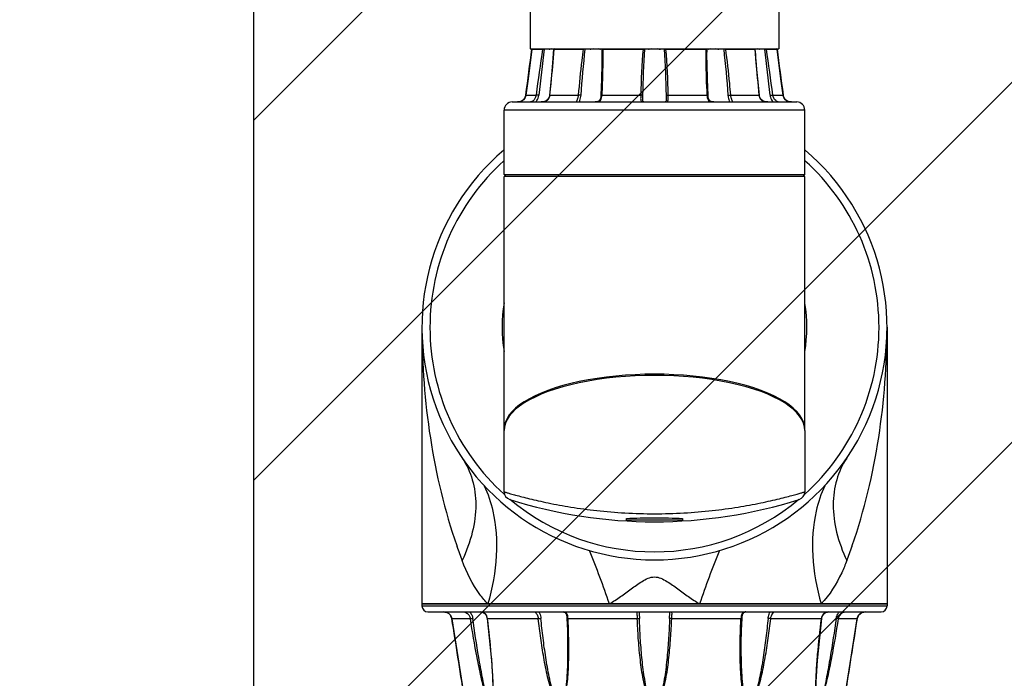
# Model space of a CAD drawing. Header units: millimetres. Extents: x 36 to 7524, y 76 to 5310.
# Tile 26 of 29: x 5489 to 5735, y 2218 to 2382. Entities that reach past the tile are written whole.
import ezdxf

# ---------------------------------------------------------------- set-up
doc = ezdxf.new("R2010")
doc.units = ezdxf.units.MM
for name, color, linetype in [('ARM1_ABL195', 7, 'Continuous'), ('ARM2_ABL193', 7, 'Continuous'), ('COVER_S_PBL207', 7, 'Continuous'), ('FLANGE_ARM1_PBL205', 7, 'Continuous'), ('FLANGE_J3_PBL223', 7, 'Continuous'), ('FLANGE_J4_PBL202', 7, 'Continuous'), ('HOLDER_M_PBL204', 7, 'Continuous'), ('HOLDER_S_PBL208', 7, 'Continuous'), ('MODULE_M_ABL203', 7, 'Continuous'), ('MODULE_S_ABL206', 7, 'Continuous'), ('PIPE2_PBL214', 7, 'Continuous'), ('오른쪽_16_VBL184', 7, 'Continuous')]:
    doc.layers.add(name, color=color, linetype=linetype)

# ---------------------------------------------------------------- blocks, each defined once
blk = doc.blocks.new('FLANGE_J4_PBL202', base_point=(1288.44, 1406.54))
at = {"layer": 'FLANGE_J4_PBL202', "color": 7}
for p, q in [((1257.97, 1422.49), (1257.86, 1422.39)), ((1257.86, 1422.39), (1257.86, 1422.4)), ((1257.86, 1422.4), (1260.53, 1422.4)), ((1260.53, 1422.4), (1260.63, 1422.39)), ((1260.63, 1422.39), (1260.78, 1422.39)), ((1260.78, 1422.39), (1260.95, 1422.38)), ((1262.15, 1422.38), (1260.95, 1422.38)), ((1262.15, 1422.38), (1262.2, 1422.49)), ((1263.41, 1422.49), (1263.3, 1422.39)), ((1263.3, 1422.39), (1263.3, 1422.39)), ((1263.39, 1422.4), (1270.68, 1422.4)), ((1272.4, 1422.38), (1271.19, 1422.38)), ((1272.4, 1422.38), (1272.4, 1422.49)), ((1275.07, 1422.49), (1274.97, 1422.38)), ((1275.33, 1422.38), (1274.97, 1422.38)), ((1275.63, 1422.4), (1285.59, 1422.4)), ((1286.96, 1422.38), (1286.05, 1422.38)), ((1286.96, 1422.38), (1286.9, 1422.49)), ((1289.98, 1422.49), (1289.93, 1422.38)), ((1290.84, 1422.38), (1289.93, 1422.38)), ((1291.3, 1422.4), (1301.26, 1422.4)), ((1301.91, 1422.38), (1301.55, 1422.38)), ((1301.91, 1422.38), (1301.81, 1422.49)), ((1304.48, 1422.49), (1304.48, 1422.38)), ((1305.7, 1422.38), (1304.48, 1422.38)), ((1306.15, 1422.39), (1306.21, 1422.4)), ((1306.21, 1422.4), (1313.5, 1422.4)), ((1313.59, 1422.39), (1313.48, 1422.49)), ((1313.59, 1422.39), (1313.59, 1422.39)), ((1314.68, 1422.49), (1314.74, 1422.38)), ((1315.93, 1422.38), (1314.74, 1422.38)), ((1315.93, 1422.38), (1316.26, 1422.39)), ((1316.26, 1422.39), (1316.35, 1422.4)), ((1316.35, 1422.4), (1319.02, 1422.4)), ((1319.03, 1422.39), (1318.91, 1422.49)), ((1319.02, 1422.4), (1319.03, 1422.4)), ((1275.34, 1420.67), (1275.34, 1420.66)), ((1301.54, 1420.66), (1301.54, 1420.67)), ((1256.07, 1410.13), (1255.76, 1409.76)), ((1256.28, 1410.59), (1256.07, 1410.13)), ((1256.36, 1410.93), (1256.28, 1410.59)), ((1285.54, 1409.79), (1285.54, 1409.79)), ((1291.34, 1409.79), (1291.34, 1409.79)), ((1320.81, 1410.14), (1320.6, 1410.6)), ((1321.12, 1409.76), (1320.81, 1410.14)), ((1321.12, 1409.76), (1321.12, 1409.76)), ((1250.94, 1391.09), (1250.94, 1407.19)), ((1252.94, 1409.19), (1323.94, 1409.19)), ((1291.29, 1409.25), (1291.27, 1409.22)), ((1321.68, 1409.4), (1321.48, 1409.49)), ((1325.94, 1391.09), (1325.94, 1407.19)), ((1251.44, 1390.59), (1250.94, 1391.09)), ((1250.94, 1391.09), (1325.94, 1391.09)), ((1325.44, 1390.59), (1325.94, 1391.09))]:
    blk.add_line(p, q, dxfattribs=at)
at = {"layer": 'FLANGE_J4_PBL202', "color": 2}
for p, q in [((1260.53, 1422.4), (1260.63, 1422.49)), ((1260.96, 1422.49), (1260.95, 1422.38)), ((1263.48, 1422.49), (1263.39, 1422.4)), ((1263.39, 1422.38), (1263.39, 1422.4)), ((1263.39, 1422.38), (1263.39, 1422.4)), ((1270.68, 1422.4), (1270.74, 1422.49)), ((1271.14, 1422.49), (1271.19, 1422.38)), ((1275.33, 1422.38), (1275.45, 1422.49)), ((1275.33, 1422.38), (1275.34, 1420.67)), ((1275.67, 1422.49), (1275.63, 1422.4)), ((1285.59, 1422.4), (1285.6, 1422.49)), ((1285.96, 1422.49), (1286.05, 1422.38)), ((1290.84, 1422.38), (1290.93, 1422.49)), ((1291.29, 1422.49), (1291.3, 1422.4)), ((1301.26, 1422.4), (1301.21, 1422.49)), ((1301.44, 1422.49), (1301.55, 1422.38)), ((1301.54, 1420.67), (1301.55, 1422.38)), ((1305.7, 1422.38), (1305.75, 1422.49)), ((1306.14, 1422.49), (1306.21, 1422.4)), ((1313.5, 1422.4), (1313.41, 1422.49)), ((1313.5, 1422.4), (1313.5, 1422.38)), ((1313.5, 1422.4), (1313.5, 1422.38)), ((1315.93, 1422.38), (1315.93, 1422.49)), ((1316.25, 1422.49), (1316.35, 1422.4)), ((1256.36, 1410.93), (1256.36, 1410.93)), ((1256.36, 1410.93), (1258.94, 1410.93)), ((1262.37, 1410.93), (1269.43, 1410.93)), ((1275.37, 1410.93), (1285.02, 1410.93)), ((1291.87, 1410.93), (1301.52, 1410.93)), ((1307.45, 1410.93), (1314.51, 1410.93)), ((1317.94, 1410.93), (1320.53, 1410.93)), ((1320.53, 1410.93), (1320.53, 1410.93)), ((1325.94, 1407.19), (1250.94, 1407.19))]:
    blk.add_line(p, q, dxfattribs=at)
at = {"layer": 'FLANGE_J4_PBL202', "color": 7}
for points in [[(1257.86, 1422.39), (1257.42, 1418.96), (1256.9, 1415), (1256.36, 1410.93)], [(1263.3, 1422.39), (1263.04, 1418.99), (1262.69, 1414.97), (1262.28, 1410.91)], [(1314.61, 1410.91), (1314.2, 1414.95), (1313.84, 1418.98), (1313.59, 1422.39)], [(1320.53, 1410.93), (1319.99, 1414.98), (1319.47, 1418.94), (1319.03, 1422.39)], [(1275.34, 1420.66), (1275.33, 1418.7), (1275.24, 1414.84), (1275.07, 1410.89)], [(1301.81, 1410.89), (1301.64, 1414.83), (1301.56, 1418.69), (1301.54, 1420.66)], [(1256.29, 1410.6), (1256.07, 1410.14), (1255.77, 1409.76), (1255.41, 1409.49), (1255.02, 1409.31), (1254.6, 1409.21), (1254.3, 1409.19)], [(1262.28, 1410.91), (1262.22, 1410.6), (1262.05, 1410.14), (1261.78, 1409.76), (1261.44, 1409.48), (1261.04, 1409.31), (1260.57, 1409.21), (1260.19, 1409.19)], [(1275.07, 1410.89), (1275.04, 1410.54), (1274.95, 1410.07), (1274.82, 1409.72), (1274.61, 1409.45), (1274.32, 1409.29), (1273.96, 1409.21), (1273.65, 1409.19)], [(1285.61, 1409.22), (1285.61, 1409.22), (1285.58, 1409.29), (1285.55, 1409.49), (1285.54, 1409.79)], [(1291.34, 1409.79), (1291.33, 1409.5), (1291.3, 1409.3), (1291.29, 1409.25)], [(1303.23, 1409.19), (1302.93, 1409.21), (1302.57, 1409.29), (1302.28, 1409.45), (1302.08, 1409.71), (1301.94, 1410.06), (1301.85, 1410.52), (1301.81, 1410.89)], [(1316.7, 1409.19), (1316.33, 1409.21), (1315.86, 1409.3), (1315.46, 1409.48), (1315.11, 1409.75), (1314.84, 1410.12), (1314.67, 1410.58), (1314.61, 1410.91)], [(1322.59, 1409.19), (1322.29, 1409.21), (1321.87, 1409.31), (1321.48, 1409.49), (1321.13, 1409.75), (1320.82, 1410.13), (1320.6, 1410.59), (1320.53, 1410.93)], [(1255.41, 1409.49), (1255.4, 1409.49), (1255.21, 1409.4)], [(1285.8, 1409.19), (1285.7, 1409.2), (1285.62, 1409.22)], [(1291.27, 1409.22), (1291.28, 1409.22), (1291.2, 1409.2), (1291.08, 1409.19)]]:
    blk.add_lwpolyline(points, dxfattribs=at)
at = {"layer": 'FLANGE_J4_PBL202', "color": 2}
for centre, radius, start, end in [((-489.74, 1645.54), 1761.79, 352.34716, 352.72334), ((1647.55, 1363), 391.55, 171.275, 172.9693), ((1719.38, 1362.5), 462.32, 172.5581, 173.9958), ((857.52, 1362.5), 462.31, 6.0041, 7.4419), ((929.36, 1363), 391.53, 7.0307, 8.7251), ((3066.64, 1645.55), 1761.81, 187.27666, 187.65283), ((1254.37, 1411.19), 2, 342.9588, 352.3509), ((1260.02, 1411.18), 2.37, 347.2702, 353.8826), ((1254.3, 1411.53), 2.33, 269.9827, 276.7406), ((1254.3, 1411.47), 2.27, 276.7625, 278.3086), ((1254.31, 1411.41), 2.21, 278.2877, 288.3721), ((1254.34, 1411.33), 2.13, 288.4483, 289.4954), ((1254.36, 1411.28), 2.07, 289.458, 300.8963), ((1260.24, 1412.52), 3.32, 275.4108, 275.8789), ((1285.66, 1410.01), 0.808, 254.1964, 255.1676)]:
    blk.add_arc(centre, radius, start, end, dxfattribs=at)
at = {"layer": 'FLANGE_J4_PBL202', "color": 7}
for centre, radius, start, end in [((1262.15, 1423.86), 1.48, 270.0165, 272.8316), ((1269.96, 1389.39), 33.02, 88.4735, 88.7528), ((1270, 1391.45), 30.95, 88.1156, 88.4424), ((1270.07, 1393.26), 29.14, 87.9008, 88.1397), ((1270.44, 1403.4), 19, 87.7388, 87.8935), ((1285.23, 1402.32), 20.08, 88.488, 88.9939), ((1285.46, 1410.82), 11.58, 87.5633, 88.502), ((1291.46, 1409.83), 12.57, 91.5282, 92.2609), ((1291.64, 1402.69), 19.71, 91.0016, 91.5168), ((1306.38, 1405.1), 17.29, 92.1076, 92.2776), ((1306.79, 1394.08), 28.32, 91.8531, 92.0983), ((1306.87, 1391.98), 30.42, 91.3572, 91.8808), ((1314.74, 1423.86), 1.48, 267.1669, 269.9835), ((1252.94, 1407.19), 2, 90, 180), ((1323.94, 1407.19), 2, 0, 90)]:
    blk.add_arc(centre, radius, start, end, dxfattribs=at)
for points, knots in [([(1262.22, 1422.38), (1262.27, 1422.38), (1262.47, 1422.4), (1262.66, 1422.46), (1262.8, 1422.5)], [0, 0, 0, 0, 0.266116, 1, 1, 1, 1]), ([(1263.3, 1422.39), (1263.3, 1422.39), (1263.34, 1422.39), (1263.37, 1422.39), (1263.39, 1422.4)], [0, 0, 0, 0, 0.28387, 1, 1, 1, 1]), ([(1274.48, 1422.5), (1274.53, 1422.48), (1274.69, 1422.43), (1274.85, 1422.38), (1274.97, 1422.38)], [0, 0, 0, 0, 0.285623, 1, 1, 1, 1]), ([(1275.33, 1422.38), (1275.35, 1422.39), (1275.4, 1422.39), (1275.45, 1422.39), (1275.48, 1422.39)], [0, 0, 0, 0, 0.306622, 1, 1, 1, 1]), ([(1286.96, 1422.38), (1287.02, 1422.38), (1287.27, 1422.4), (1287.52, 1422.46), (1287.71, 1422.5)], [0, 0, 0, 0, 0.237795, 1, 1, 1, 1]), ([(1289.17, 1422.5), (1289.24, 1422.48), (1289.49, 1422.43), (1289.74, 1422.38), (1289.93, 1422.38)], [0, 0, 0, 0, 0.260476, 1, 1, 1, 1]), ([(1290.84, 1422.38), (1290.85, 1422.38), (1290.89, 1422.38), (1290.93, 1422.39), (1290.96, 1422.39)], [0, 0, 0, 0, 0.214669, 1, 1, 1, 1]), ([(1301.41, 1422.39), (1301.42, 1422.39), (1301.45, 1422.39), (1301.48, 1422.39), (1301.51, 1422.39)], [0, 0, 0, 0, 0.296725, 1, 1, 1, 1]), ([(1301.51, 1422.39), (1301.51, 1422.39), (1301.53, 1422.38), (1301.54, 1422.38), (1301.55, 1422.38)], [0, 0, 0, 0, 0.375047, 1, 1, 1, 1]), ([(1301.91, 1422.38), (1301.95, 1422.38), (1302.12, 1422.4), (1302.28, 1422.46), (1302.41, 1422.5)], [0, 0, 0, 0, 0.211645, 1, 1, 1, 1]), ([(1313.5, 1422.4), (1313.51, 1422.4), (1313.53, 1422.39), (1313.56, 1422.39), (1313.57, 1422.39)], [0, 0, 0, 0, 0.31879, 1, 1, 1, 1]), ([(1313.57, 1422.39), (1313.58, 1422.39), (1313.58, 1422.39), (1313.59, 1422.39), (1313.59, 1422.39)], [0, 0, 0, 0, 0.684665, 1, 1, 1, 1]), ([(1314.09, 1422.5), (1314.13, 1422.48), (1314.32, 1422.43), (1314.52, 1422.39), (1314.67, 1422.38)], [0, 0, 0, 0, 0.232914, 1, 1, 1, 1])]:
    blk.add_open_spline(points, degree=3, knots=knots, dxfattribs=at)
at = {"layer": 'FLANGE_J4_PBL202', "color": 2}
for points, knots in [([(1262.37, 1410.93), (1262.48, 1411.88), (1262.87, 1415.69), (1263.2, 1419.51), (1263.39, 1422.38)], [0, 0, 0, 0, 0.250545, 1, 1, 1, 1]), ([(1270.68, 1422.4), (1270.55, 1421.44), (1270.05, 1417.63), (1269.67, 1413.8), (1269.43, 1410.93)], [0, 0, 0, 0, 0.250344, 1, 1, 1, 1]), ([(1275.37, 1410.93), (1275.42, 1411.88), (1275.6, 1415.7), (1275.66, 1419.53), (1275.63, 1422.4)], [0, 0, 0, 0, 0.250376, 1, 1, 1, 1]), ([(1301.26, 1422.4), (1301.25, 1421.44), (1301.24, 1417.62), (1301.36, 1413.79), (1301.52, 1410.93)], [0, 0, 0, 0, 0.249613, 1, 1, 1, 1]), ([(1307.45, 1410.93), (1307.38, 1411.88), (1307.04, 1415.71), (1306.61, 1419.54), (1306.21, 1422.4)], [0, 0, 0, 0, 0.249673, 1, 1, 1, 1]), ([(1313.5, 1422.38), (1313.56, 1421.43), (1313.84, 1417.6), (1314.2, 1413.79), (1314.51, 1410.93)], [0, 0, 0, 0, 0.249375, 1, 1, 1, 1]), ([(1255.42, 1409.5), (1255.62, 1409.62), (1255.99, 1409.94), (1256.22, 1410.38), (1256.29, 1410.61)], [0, 0, 0, 0, 0.497195, 1, 1, 1, 1]), ([(1258.94, 1410.93), (1258.92, 1410.74), (1258.75, 1410.09), (1258.3, 1409.51), (1257.88, 1409.29)], [0, 0, 0, 0, 0.287719, 1, 1, 1, 1]), ([(1258.87, 1409.19), (1258.97, 1409.3), (1259.34, 1409.79), (1259.54, 1410.4), (1259.59, 1410.86)], [0, 0, 0, 0, 0.237695, 1, 1, 1, 1]), ([(1259.59, 1410.86), (1259.53, 1410.87), (1259.32, 1410.9), (1259.1, 1410.93), (1258.94, 1410.93)], [0, 0, 0, 0, 0.290048, 1, 1, 1, 1]), ([(1260.58, 1409.21), (1260.99, 1409.26), (1261.61, 1409.45), (1262.14, 1410.08), (1262.28, 1410.46), (1262.33, 1410.66)], [0, 0, 0, 0, 0.503193, 0.749918, 1, 1, 1, 1]), ([(1262.28, 1410.91), (1262.28, 1410.92), (1262.32, 1410.92), (1262.35, 1410.93), (1262.37, 1410.93)], [0, 0, 0, 0, 0.277043, 1, 1, 1, 1]), ([(1269.43, 1410.93), (1269.42, 1410.8), (1269.39, 1410.55), (1269.3, 1410.19), (1269.19, 1409.88), (1269.09, 1409.62), (1269.02, 1409.43), (1268.97, 1409.3), (1269, 1409.2), (1269.06, 1409.19), (1269.09, 1409.19)], [0, 0, 0, 0, 0.20769, 0.405469, 0.585087, 0.736057, 0.848243, 0.917685, 0.955725, 1, 1, 1, 1]), ([(1270.12, 1410.86), (1270.08, 1410.87), (1269.85, 1410.91), (1269.62, 1410.93), (1269.43, 1410.93)], [0, 0, 0, 0, 0.208535, 1, 1, 1, 1]), ([(1269.72, 1409.19), (1269.77, 1409.31), (1269.97, 1409.84), (1270.09, 1410.41), (1270.12, 1410.86)], [0, 0, 0, 0, 0.215517, 1, 1, 1, 1]), ([(1273.65, 1409.19), (1273.9, 1409.19), (1274.36, 1409.22), (1275.23, 1409.68), (1275.35, 1410.46), (1275.37, 1410.93)], [0, 0, 0, 0, 0.263602, 0.497557, 1, 1, 1, 1]), ([(1275.07, 1410.89), (1275.07, 1410.89), (1275.11, 1410.91), (1275.2, 1410.92), (1275.3, 1410.93), (1275.37, 1410.93)], [0, 0, 0, 0, 0.088254, 0.291026, 1, 1, 1, 1]), ([(1285.02, 1410.93), (1285.01, 1410.72), (1285, 1410.34), (1284.99, 1409.83), (1285.1, 1409.4), (1285.33, 1409.27), (1285.44, 1409.24)], [0, 0, 0, 0, 0.329925, 0.609451, 0.817456, 1, 1, 1, 1]), ([(1285.56, 1410.86), (1285.55, 1410.88), (1285.48, 1410.89), (1285.37, 1410.91), (1285.2, 1410.92), (1285.08, 1410.93), (1285.02, 1410.93)], [0, 0, 0, 0, 0.116638, 0.344469, 0.653897, 1, 1, 1, 1]), ([(1285.54, 1409.79), (1285.54, 1409.88), (1285.55, 1410.23), (1285.56, 1410.59), (1285.56, 1410.86)], [0, 0, 0, 0, 0.235794, 1, 1, 1, 1]), ([(1291.3, 1409.21), (1291.43, 1409.22), (1291.71, 1409.3), (1291.86, 1409.66), (1291.89, 1409.97), (1291.89, 1410.38), (1291.87, 1410.7), (1291.87, 1410.93)], [0, 0, 0, 0, 0.19607, 0.393116, 0.520262, 0.666941, 1, 1, 1, 1]), ([(1291.32, 1410.86), (1291.34, 1410.88), (1291.4, 1410.89), (1291.52, 1410.91), (1291.69, 1410.92), (1291.81, 1410.93), (1291.87, 1410.93)], [0, 0, 0, 0, 0.116632, 0.344465, 0.653899, 1, 1, 1, 1]), ([(1291.32, 1410.86), (1291.32, 1410.77), (1291.33, 1410.41), (1291.34, 1410.05), (1291.34, 1409.79)], [0, 0, 0, 0, 0.261184, 1, 1, 1, 1]), ([(1301.81, 1410.89), (1301.81, 1410.89), (1301.78, 1410.91), (1301.69, 1410.92), (1301.59, 1410.93), (1301.52, 1410.93)], [0, 0, 0, 0, 0.088258, 0.291028, 1, 1, 1, 1]), ([(1301.52, 1410.93), (1301.54, 1410.46), (1301.66, 1409.68), (1302.52, 1409.22), (1302.99, 1409.19), (1303.23, 1409.19)], [0, 0, 0, 0, 0.502442, 0.736396, 1, 1, 1, 1]), ([(1306.76, 1410.86), (1306.81, 1410.87), (1307.04, 1410.91), (1307.27, 1410.93), (1307.45, 1410.93)], [0, 0, 0, 0, 0.208529, 1, 1, 1, 1]), ([(1306.76, 1410.86), (1306.77, 1410.7), (1306.84, 1410.13), (1307.01, 1409.58), (1307.16, 1409.19)], [0, 0, 0, 0, 0.274312, 1, 1, 1, 1]), ([(1307.8, 1409.19), (1307.83, 1409.19), (1307.89, 1409.2), (1307.92, 1409.3), (1307.87, 1409.43), (1307.8, 1409.62), (1307.69, 1409.88), (1307.59, 1410.19), (1307.5, 1410.55), (1307.46, 1410.8), (1307.45, 1410.93)], [0, 0, 0, 0, 0.044275, 0.082315, 0.151756, 0.263942, 0.414913, 0.59453, 0.79231, 1, 1, 1, 1]), ([(1314.61, 1410.91), (1314.61, 1410.92), (1314.56, 1410.92), (1314.54, 1410.93), (1314.51, 1410.93)], [0, 0, 0, 0, 0.277075, 1, 1, 1, 1]), ([(1314.51, 1410.93), (1314.54, 1410.67), (1314.67, 1410.16), (1315.35, 1409.34), (1316.18, 1409.19), (1316.7, 1409.19)], [0, 0, 0, 0, 0.252089, 0.498695, 1, 1, 1, 1]), ([(1317.29, 1410.86), (1317.36, 1410.87), (1317.57, 1410.9), (1317.79, 1410.93), (1317.94, 1410.93)], [0, 0, 0, 0, 0.290041, 1, 1, 1, 1]), ([(1317.29, 1410.86), (1317.31, 1410.7), (1317.42, 1410.1), (1317.71, 1409.53), (1318.01, 1409.19)], [0, 0, 0, 0, 0.260008, 1, 1, 1, 1]), ([(1319, 1409.3), (1318.89, 1409.36), (1318.35, 1409.75), (1318.01, 1410.4), (1317.94, 1410.93)], [0, 0, 0, 0, 0.198268, 1, 1, 1, 1]), ([(1320.53, 1410.93), (1320.56, 1410.67), (1320.74, 1410.16), (1321.4, 1409.42), (1322.14, 1409.19), (1322.59, 1409.19)], [0, 0, 0, 0, 0.269844, 0.538515, 1, 1, 1, 1]), ([(1257.88, 1409.29), (1257.85, 1409.28), (1257.78, 1409.25), (1257.7, 1409.22), (1257.65, 1409.21)], [0, 0, 0, 0, 0.293575, 1, 1, 1, 1]), ([(1319.33, 1409.19), (1319.32, 1409.19), (1319.25, 1409.2), (1319.18, 1409.22), (1319.13, 1409.24)], [0, 0, 0, 0, 0.194471, 1, 1, 1, 1])]:
    blk.add_open_spline(points, degree=3, knots=knots, dxfattribs=at)
for points in [[(1270.12, 1410.86), (1270.39, 1414.71), (1270.73, 1418.55), (1271.19, 1422.38)], [(1285.59, 1422.4), (1285.25, 1418.58), (1285.08, 1414.75), (1285.02, 1410.93)], [(1285.56, 1410.86), (1285.62, 1414.7), (1285.76, 1418.55), (1286.05, 1422.38)], [(1290.84, 1422.38), (1291.12, 1418.55), (1291.27, 1414.7), (1291.32, 1410.86)], [(1291.87, 1410.93), (1291.81, 1414.75), (1291.64, 1418.58), (1291.3, 1422.4)], [(1305.7, 1422.38), (1306.15, 1418.55), (1306.49, 1414.71), (1306.76, 1410.86)], [(1257.65, 1409.21), (1257.62, 1409.2), (1257.58, 1409.19), (1257.55, 1409.19)], [(1260.19, 1409.19), (1260.31, 1409.19), (1260.43, 1409.2), (1260.55, 1409.21)], [(1285.45, 1409.23), (1285.52, 1409.21), (1285.6, 1409.2), (1285.67, 1409.2)], [(1285.67, 1409.2), (1285.72, 1409.2), (1285.76, 1409.19), (1285.8, 1409.19)], [(1291.08, 1409.19), (1291.15, 1409.19), (1291.23, 1409.2), (1291.3, 1409.21)], [(1319.13, 1409.24), (1319.09, 1409.26), (1319.04, 1409.28), (1319, 1409.3)]]:
    blk.add_open_spline(points, degree=3, dxfattribs=at)
at = {"layer": 'FLANGE_J4_PBL202', "color": 7}
for points in [[(1272.4, 1422.38), (1272.68, 1422.38), (1272.95, 1422.44), (1273.21, 1422.5)], [(1275.48, 1422.39), (1275.53, 1422.39), (1275.58, 1422.39), (1275.63, 1422.4)], [(1285.95, 1422.39), (1285.99, 1422.38), (1286.02, 1422.38), (1286.05, 1422.38)], [(1301.26, 1422.4), (1301.31, 1422.39), (1301.36, 1422.39), (1301.41, 1422.39)], [(1303.67, 1422.5), (1303.94, 1422.44), (1304.21, 1422.38), (1304.48, 1422.38)]]:
    blk.add_open_spline(points, degree=3, dxfattribs=at)
blk = doc.blocks.new('PIPE2_PBL214', base_point=(1288.44, 1509.34))
at = {"layer": 'PIPE2_PBL214', "color": 7}
for p, q in [((1257.44, 1596.19), (1257.44, 1422.49)), ((1257.44, 1596.19), (1319.44, 1596.19)), ((1319.44, 1596.19), (1319.44, 1422.49)), ((1257.44, 1422.49), (1319.44, 1422.49))]:
    blk.add_line(p, q, dxfattribs=at)
blk = doc.blocks.new('ARM2_ABL193', base_point=(1288.44, 1515.89))
at = {"layer": 'FLANGE_J4_PBL202'}
blk.add_blockref('FLANGE_J4_PBL202', (1288.44, 1406.54), dxfattribs=at)
at = {"layer": 'PIPE2_PBL214'}
blk.add_blockref('PIPE2_PBL214', (1288.44, 1509.34), dxfattribs=at)
blk = doc.blocks.new('FLANGE_ARM1_PBL205', base_point=(1288.44, 1272.87))
at = {"layer": 'FLANGE_ARM1_PBL205', "color": 7}
for p, q in [((1230.44, 1283.99), (1230.44, 1283.49)), ((1346.44, 1283.99), (1230.44, 1283.99)), ((1231.94, 1281.99), (1344.94, 1281.99)), ((1284.59, 1281.99), (1284.59, 1281.99)), ((1292.29, 1281.98), (1292.29, 1281.99)), ((1340.98, 1281.99), (1340.96, 1281.99)), ((1346.44, 1283.99), (1346.44, 1283.49)), ((1237.55, 1281.16), (1237.56, 1281.16)), ((1237.56, 1281.16), (1237.82, 1280.64)), ((1338.99, 1280.32), (1339.07, 1280.65)), ((1339.07, 1280.65), (1339.33, 1281.16)), ((1266.79, 1272.77), (1266.79, 1272.77)), ((1310.09, 1272.77), (1310.09, 1272.77)), ((1248.13, 1262.55), (1248.13, 1262.54)), ((1328.76, 1262.54), (1328.76, 1262.55)), ((1240.93, 1261.09), (1240.93, 1261.09)), ((1240.93, 1261.09), (1246.4, 1261.09)), ((1241.1, 1260.93), (1240.98, 1261.04)), ((1241.25, 1260.79), (1241.1, 1260.93)), ((1248.18, 1261.09), (1263.14, 1261.09)), ((1266.23, 1261.09), (1286.66, 1261.09)), ((1290.22, 1261.09), (1310.66, 1261.09)), ((1313.74, 1261.09), (1328.7, 1261.09)), ((1330.48, 1261.09), (1335.96, 1261.09)), ((1335.79, 1260.93), (1335.64, 1260.79)), ((1335.9, 1261.04), (1335.79, 1260.93)), ((1335.96, 1261.09), (1335.96, 1261.09))]:
    blk.add_line(p, q, dxfattribs=at)
at = {"layer": 'FLANGE_ARM1_PBL205', "color": 2}
for p, q in [((1230.44, 1283.49), (1346.44, 1283.49)), ((1237.9, 1280.32), (1237.9, 1280.32)), ((1242.53, 1280.32), (1237.9, 1280.32)), ((1259.46, 1280.32), (1246.82, 1280.32)), ((1284.16, 1280.32), (1266.88, 1280.32)), ((1310, 1280.32), (1292.73, 1280.32)), ((1330.07, 1280.32), (1317.43, 1280.32)), ((1338.99, 1280.32), (1334.36, 1280.32)), ((1338.99, 1280.32), (1338.99, 1280.32)), ((1248.13, 1262.54), (1248.1, 1261.04)), ((1328.79, 1261.04), (1328.76, 1262.54))]:
    blk.add_line(p, q, dxfattribs=at)
at = {"layer": 'FLANGE_ARM1_PBL205', "color": 7}
for points in [[(1235.92, 1281.99), (1236.19, 1281.98), (1236.69, 1281.84), (1237.15, 1281.58), (1237.55, 1281.17), (1237.82, 1280.65), (1237.9, 1280.32)], [(1244.98, 1281.99), (1245.26, 1281.98), (1245.74, 1281.85), (1246.15, 1281.58), (1246.47, 1281.17), (1246.67, 1280.65), (1246.72, 1280.34)], [(1265.7, 1281.99), (1265.86, 1281.98), (1266.15, 1281.87), (1266.34, 1281.63), (1266.48, 1281.26), (1266.57, 1280.73), (1266.59, 1280.38)], [(1310.29, 1280.38), (1310.32, 1280.71), (1310.41, 1281.24), (1310.54, 1281.61), (1310.72, 1281.86), (1311.01, 1281.98), (1311.19, 1281.99)], [(1330.16, 1280.34), (1330.21, 1280.63), (1330.41, 1281.15), (1330.72, 1281.57), (1331.13, 1281.84), (1331.61, 1281.97), (1331.91, 1281.99)], [(1338.99, 1280.32), (1339.06, 1280.63), (1339.33, 1281.16), (1339.72, 1281.57), (1340.18, 1281.83), (1340.68, 1281.97), (1340.96, 1281.99)], [(1237.9, 1280.32), (1239.67, 1269.2), (1240.5, 1263.89), (1240.93, 1261.09)], [(1246.72, 1280.34), (1247.78, 1269.93), (1248.09, 1264.61), (1248.13, 1262.55)], [(1266.59, 1280.38), (1266.72, 1277.42), (1266.78, 1274.34), (1266.79, 1272.77)], [(1310.09, 1272.77), (1310.1, 1274.33), (1310.17, 1277.4), (1310.29, 1280.38)], [(1328.76, 1262.55), (1328.8, 1264.6), (1329.1, 1269.91), (1330.16, 1280.34)], [(1335.96, 1261.09), (1336.38, 1263.87), (1337.21, 1269.17), (1338.99, 1280.32)]]:
    blk.add_lwpolyline(points, dxfattribs=at)
for centre, radius, start, end in [((1231.94, 1283.49), 1.5, 180, 270), ((1344.94, 1283.49), 1.5, 270, 360), ((1288.44, 1264.92), 4.17, 248.6997, 261.8375), ((1288.45, 1264.92), 4.17, 278.1625, 291.3002)]:
    blk.add_arc(centre, radius, start, end, dxfattribs=at)
at = {"layer": 'FLANGE_ARM1_PBL205', "color": 2}
for centre, radius, start, end in [((1331.77, 1280.25), 1.72, 110.2834, 113.4277), ((-655.93, 972.4), 1918.7, 8.65377, 9.23508), ((1244.18, 1280.01), 2.65, 6.8005, 7.7046), ((1332.7, 1280.01), 2.65, 172.2972, 173.1995), ((3232.81, 972.4), 1918.7, 170.76492, 171.34623), ((1200.28, 1262.53), 47.93, 359.9024, 0.0177), ((1376.55, 1262.53), 47.88, 179.9865, 180.1004)]:
    blk.add_arc(centre, radius, start, end, dxfattribs=at)
for points, knots in [([(1237.9, 1280.32), (1237.83, 1280.78), (1237.33, 1281.67), (1236.38, 1281.99), (1235.92, 1281.99)], [0, 0, 0, 0, 0.506657, 1, 1, 1, 1]), ([(1240.91, 1281.99), (1241.07, 1281.99), (1241.87, 1281.78), (1242.43, 1280.96), (1242.53, 1280.32)], [0, 0, 0, 0, 0.19553, 1, 1, 1, 1]), ([(1242.34, 1282), (1242.55, 1281.79), (1242.91, 1281.29), (1243.08, 1280.7), (1243.13, 1280.4)], [0, 0, 0, 0, 0.491301, 1, 1, 1, 1]), ([(1246.81, 1280.36), (1246.75, 1280.8), (1246.47, 1281.48), (1245.67, 1281.94), (1245.21, 1281.99), (1244.98, 1281.99)], [0, 0, 0, 0, 0.49358, 0.740567, 1, 1, 1, 1]), ([(1258.65, 1281.99), (1258.65, 1281.99), (1258.69, 1281.98), (1258.72, 1281.95), (1258.74, 1281.93)], [0, 0, 0, 0, 0.121189, 1, 1, 1, 1]), ([(1258.74, 1281.93), (1258.91, 1281.76), (1259.23, 1281.25), (1259.42, 1280.68), (1259.46, 1280.32)], [0, 0, 0, 0, 0.397429, 1, 1, 1, 1]), ([(1259.6, 1282), (1259.66, 1281.89), (1259.92, 1281.39), (1260.06, 1280.84), (1260.11, 1280.4)], [0, 0, 0, 0, 0.222114, 1, 1, 1, 1]), ([(1266.88, 1280.32), (1266.87, 1280.55), (1266.84, 1280.97), (1266.67, 1281.55), (1266.25, 1281.95), (1265.88, 1281.99), (1265.7, 1281.99)], [0, 0, 0, 0, 0.293073, 0.543792, 0.762815, 1, 1, 1, 1]), ([(1284.37, 1281.99), (1284.33, 1281.99), (1284.23, 1281.98), (1284.12, 1281.89), (1284.07, 1281.73), (1284.06, 1281.43), (1284.11, 1280.95), (1284.15, 1280.55), (1284.16, 1280.32)], [0, 0, 0, 0, 0.076448, 0.14552, 0.228088, 0.337151, 0.633525, 1, 1, 1, 1]), ([(1284.59, 1281.99), (1284.59, 1281.75), (1284.64, 1281.22), (1284.68, 1280.69), (1284.69, 1280.4)], [0, 0, 0, 0, 0.451499, 1, 1, 1, 1]), ([(1292.2, 1280.4), (1292.21, 1280.69), (1292.24, 1281.22), (1292.29, 1281.75), (1292.29, 1281.99)], [0, 0, 0, 0, 0.548263, 1, 1, 1, 1]), ([(1292.73, 1280.32), (1292.74, 1280.55), (1292.77, 1280.95), (1292.83, 1281.43), (1292.81, 1281.73), (1292.76, 1281.89), (1292.65, 1281.98), (1292.56, 1281.99), (1292.51, 1281.99)], [0, 0, 0, 0, 0.366493, 0.662858, 0.771917, 0.85448, 0.923552, 1, 1, 1, 1]), ([(1310.95, 1281.98), (1310.79, 1281.95), (1310.49, 1281.84), (1310.18, 1281.43), (1310.04, 1280.91), (1310.01, 1280.52), (1310, 1280.32)], [0, 0, 0, 0, 0.225201, 0.448079, 0.705623, 1, 1, 1, 1]), ([(1316.78, 1280.4), (1316.79, 1280.56), (1316.88, 1281.12), (1317.08, 1281.66), (1317.29, 1282.01)], [0, 0, 0, 0, 0.271527, 1, 1, 1, 1]), ([(1317.43, 1280.32), (1317.45, 1280.55), (1317.56, 1280.98), (1317.79, 1281.44), (1317.98, 1281.73), (1318.09, 1281.87), (1318.17, 1281.95), (1318.22, 1281.99), (1318.24, 1281.99)], [0, 0, 0, 0, 0.366185, 0.686172, 0.813756, 0.910545, 0.972498, 1, 1, 1, 1]), ([(1331.08, 1281.84), (1330.81, 1281.72), (1330.31, 1281.29), (1330.12, 1280.67), (1330.08, 1280.36)], [0, 0, 0, 0, 0.490112, 1, 1, 1, 1]), ([(1333.76, 1280.4), (1333.78, 1280.56), (1333.91, 1281.15), (1334.24, 1281.7), (1334.56, 1282.01)], [0, 0, 0, 0, 0.256927, 1, 1, 1, 1]), ([(1334.36, 1280.32), (1334.4, 1280.56), (1334.59, 1281.11), (1335.15, 1281.75), (1335.72, 1281.99), (1335.98, 1281.99)], [0, 0, 0, 0, 0.288276, 0.693694, 1, 1, 1, 1]), ([(1340.96, 1281.99), (1340.51, 1281.99), (1339.56, 1281.67), (1339.06, 1280.78), (1338.99, 1280.32)], [0, 0, 0, 0, 0.49337, 1, 1, 1, 1]), ([(1242.53, 1280.32), (1242.56, 1280.32), (1242.76, 1280.34), (1242.96, 1280.37), (1243.13, 1280.4)], [0, 0, 0, 0, 0.17123, 1, 1, 1, 1]), ([(1246.4, 1261.09), (1245.93, 1262.65), (1245.18, 1265.83), (1243.87, 1272.23), (1243.04, 1277.08), (1242.53, 1280.32)], [0, 0, 0, 0, 0.248429, 0.498839, 1, 1, 1, 1]), ([(1246.58, 1261.04), (1246.15, 1262.61), (1245.48, 1265.82), (1244.32, 1272.27), (1243.58, 1277.15), (1243.13, 1280.4)], [0, 0, 0, 0, 0.248785, 0.499089, 1, 1, 1, 1]), ([(1246.82, 1280.32), (1246.79, 1280.32), (1246.77, 1280.32), (1246.73, 1280.33), (1246.72, 1280.34)], [0, 0, 0, 0, 0.706396, 1, 1, 1, 1]), ([(1248.21, 1262.55), (1248.21, 1264.01), (1248.09, 1266.96), (1247.66, 1272.89), (1247.18, 1277.35), (1246.82, 1280.32)], [0, 0, 0, 0, 0.246493, 0.496325, 1, 1, 1, 1]), ([(1259.46, 1280.32), (1259.63, 1280.33), (1259.85, 1280.35), (1260.06, 1280.39), (1260.11, 1280.4)], [0, 0, 0, 0, 0.78053, 1, 1, 1, 1]), ([(1263.14, 1261.09), (1262.85, 1261.86), (1262.37, 1263.43), (1261.58, 1266.61), (1260.8, 1270.62), (1260.05, 1275.46), (1259.64, 1278.7), (1259.46, 1280.32)], [0, 0, 0, 0, 0.125372, 0.25071, 0.500991, 0.750755, 1, 1, 1, 1]), ([(1263.4, 1261.04), (1263.13, 1261.82), (1262.7, 1263.4), (1262, 1266.61), (1261.3, 1270.65), (1260.63, 1275.52), (1260.27, 1278.77), (1260.11, 1280.4)], [0, 0, 0, 0, 0.125306, 0.250636, 0.500819, 0.750616, 1, 1, 1, 1]), ([(1266.23, 1261.09), (1266.4, 1261.86), (1266.64, 1263.44), (1266.94, 1266.62), (1267.09, 1270.64), (1267.08, 1275.48), (1266.96, 1278.7), (1266.88, 1280.32)], [0, 0, 0, 0, 0.123156, 0.247389, 0.497298, 0.748301, 1, 1, 1, 1]), ([(1266.88, 1280.32), (1266.81, 1280.32), (1266.74, 1280.33), (1266.6, 1280.35), (1266.59, 1280.38)], [0, 0, 0, 0, 0.704835, 1, 1, 1, 1]), ([(1284.16, 1280.32), (1284.27, 1280.32), (1284.44, 1280.34), (1284.63, 1280.36), (1284.69, 1280.4)], [0, 0, 0, 0, 0.630142, 1, 1, 1, 1]), ([(1286.66, 1261.09), (1286.4, 1261.86), (1285.98, 1263.43), (1285.35, 1266.61), (1284.81, 1270.63), (1284.38, 1275.47), (1284.22, 1278.7), (1284.16, 1280.32)], [0, 0, 0, 0, 0.125137, 0.250229, 0.500265, 0.750189, 1, 1, 1, 1]), ([(1286.93, 1261.04), (1286.68, 1261.81), (1286.3, 1263.4), (1285.75, 1266.61), (1285.26, 1270.66), (1284.89, 1275.52), (1284.74, 1278.78), (1284.69, 1280.4)], [0, 0, 0, 0, 0.125111, 0.250241, 0.500231, 0.750161, 1, 1, 1, 1]), ([(1292.2, 1280.4), (1292.15, 1278.78), (1292, 1275.52), (1291.62, 1270.66), (1291.14, 1266.61), (1290.58, 1263.4), (1290.2, 1261.81), (1289.96, 1261.04)], [0, 0, 0, 0, 0.249839, 0.499769, 0.749759, 0.874889, 1, 1, 1, 1]), ([(1290.22, 1261.09), (1290.49, 1261.86), (1290.91, 1263.43), (1291.54, 1266.61), (1292.08, 1270.63), (1292.5, 1275.47), (1292.67, 1278.7), (1292.73, 1280.32)], [0, 0, 0, 0, 0.125137, 0.250229, 0.500265, 0.750189, 1, 1, 1, 1]), ([(1292.73, 1280.32), (1292.62, 1280.32), (1292.44, 1280.34), (1292.25, 1280.36), (1292.2, 1280.4)], [0, 0, 0, 0, 0.630133, 1, 1, 1, 1]), ([(1310.66, 1261.09), (1310.49, 1261.86), (1310.24, 1263.44), (1309.95, 1266.62), (1309.79, 1270.64), (1309.81, 1275.48), (1309.92, 1278.7), (1310, 1280.32)], [0, 0, 0, 0, 0.123156, 0.247389, 0.497298, 0.748301, 1, 1, 1, 1]), ([(1310, 1280.32), (1310.07, 1280.32), (1310.15, 1280.33), (1310.29, 1280.35), (1310.29, 1280.38)], [0, 0, 0, 0, 0.704858, 1, 1, 1, 1]), ([(1316.78, 1280.4), (1316.61, 1278.77), (1316.25, 1275.52), (1315.59, 1270.65), (1314.89, 1266.61), (1314.19, 1263.4), (1313.75, 1261.82), (1313.49, 1261.04)], [0, 0, 0, 0, 0.249384, 0.499181, 0.749364, 0.874694, 1, 1, 1, 1]), ([(1313.74, 1261.09), (1314.03, 1261.86), (1314.51, 1263.43), (1315.3, 1266.61), (1316.08, 1270.62), (1316.84, 1275.46), (1317.24, 1278.7), (1317.43, 1280.32)], [0, 0, 0, 0, 0.125372, 0.25071, 0.500991, 0.750755, 1, 1, 1, 1]), ([(1317.43, 1280.32), (1317.26, 1280.33), (1317.04, 1280.35), (1316.82, 1280.39), (1316.78, 1280.4)], [0, 0, 0, 0, 0.780524, 1, 1, 1, 1]), ([(1328.68, 1262.54), (1328.68, 1264.01), (1328.8, 1266.96), (1329.23, 1272.89), (1329.71, 1277.35), (1330.07, 1280.32)], [0, 0, 0, 0, 0.24649, 0.496322, 1, 1, 1, 1]), ([(1330.07, 1280.32), (1330.09, 1280.32), (1330.12, 1280.32), (1330.16, 1280.33), (1330.16, 1280.34)], [0, 0, 0, 0, 0.706368, 1, 1, 1, 1]), ([(1333.76, 1280.4), (1333.3, 1277.15), (1332.57, 1272.27), (1331.4, 1265.82), (1330.74, 1262.61), (1330.3, 1261.04)], [0, 0, 0, 0, 0.500911, 0.751215, 1, 1, 1, 1]), ([(1330.48, 1261.09), (1330.96, 1262.65), (1331.71, 1265.83), (1333.01, 1272.23), (1333.84, 1277.08), (1334.36, 1280.32)], [0, 0, 0, 0, 0.248429, 0.498839, 1, 1, 1, 1]), ([(1334.36, 1280.32), (1334.32, 1280.32), (1334.12, 1280.34), (1333.93, 1280.37), (1333.76, 1280.4)], [0, 0, 0, 0, 0.171226, 1, 1, 1, 1]), ([(1266.79, 1272.77), (1266.79, 1270.8), (1266.74, 1267.85), (1266.47, 1263.93), (1266.22, 1261.99), (1266.03, 1261.04)], [0, 0, 0, 0, 0.502059, 0.751992, 1, 1, 1, 1]), ([(1310.86, 1261.04), (1310.66, 1261.99), (1310.42, 1263.93), (1310.15, 1267.85), (1310.09, 1270.8), (1310.09, 1272.77)], [0, 0, 0, 0, 0.248007, 0.497941, 1, 1, 1, 1])]:
    blk.add_open_spline(points, degree=3, knots=knots, dxfattribs=at)
for points in [[(1311.19, 1281.99), (1311.11, 1281.99), (1311.03, 1281.99), (1310.95, 1281.98)], [(1331.5, 1281.96), (1331.39, 1281.94), (1331.28, 1281.91), (1331.17, 1281.87)], [(1331.91, 1281.99), (1331.77, 1281.99), (1331.63, 1281.98), (1331.5, 1281.96)], [(1248.18, 1261.09), (1248.2, 1261.54), (1248.21, 1262), (1248.21, 1262.45)], [(1328.7, 1261.09), (1328.68, 1261.54), (1328.68, 1262), (1328.68, 1262.45)]]:
    blk.add_open_spline(points, degree=3, dxfattribs=at)
at = {"layer": 'FLANGE_ARM1_PBL205', "color": 7}
for points, knots in [([(1240.93, 1261.09), (1240.93, 1261.08), (1240.95, 1261.07), (1240.97, 1261.05), (1240.98, 1261.04)], [0, 0, 0, 0, 0.301874, 1, 1, 1, 1]), ([(1246.58, 1261.04), (1246.56, 1261.04), (1246.51, 1261.07), (1246.45, 1261.09), (1246.4, 1261.09)], [0, 0, 0, 0, 0.296314, 1, 1, 1, 1]), ([(1246.58, 1261.04), (1246.64, 1261.01), (1246.87, 1260.91), (1247.1, 1260.83), (1247.27, 1260.79)], [0, 0, 0, 0, 0.273436, 1, 1, 1, 1]), ([(1247.87, 1260.79), (1247.9, 1260.81), (1248, 1260.86), (1248.07, 1260.96), (1248.1, 1261.04)], [0, 0, 0, 0, 0.266173, 1, 1, 1, 1]), ([(1248.18, 1261.09), (1248.17, 1261.09), (1248.14, 1261.09), (1248.11, 1261.06), (1248.1, 1261.04)], [0, 0, 0, 0, 0.313847, 1, 1, 1, 1]), ([(1263.4, 1261.04), (1263.63, 1260.95), (1263.94, 1260.86), (1264.25, 1260.81), (1264.33, 1260.79)], [0, 0, 0, 0, 0.756175, 1, 1, 1, 1]), ([(1265.36, 1260.79), (1265.42, 1260.81), (1265.65, 1260.86), (1265.88, 1260.95), (1266.03, 1261.04)], [0, 0, 0, 0, 0.267606, 1, 1, 1, 1]), ([(1266.23, 1261.09), (1266.21, 1261.09), (1266.14, 1261.09), (1266.07, 1261.06), (1266.03, 1261.04)], [0, 0, 0, 0, 0.281313, 1, 1, 1, 1]), ([(1310.86, 1261.04), (1310.82, 1261.06), (1310.75, 1261.09), (1310.68, 1261.09), (1310.66, 1261.09)], [0, 0, 0, 0, 0.718688, 1, 1, 1, 1]), ([(1310.86, 1261.04), (1310.91, 1261.01), (1311.12, 1260.9), (1311.35, 1260.83), (1311.53, 1260.79)], [0, 0, 0, 0, 0.234267, 1, 1, 1, 1]), ([(1312.56, 1260.79), (1312.63, 1260.81), (1312.95, 1260.86), (1313.26, 1260.95), (1313.49, 1261.04)], [0, 0, 0, 0, 0.243825, 1, 1, 1, 1]), ([(1328.79, 1261.04), (1328.78, 1261.06), (1328.75, 1261.09), (1328.71, 1261.09), (1328.7, 1261.09)], [0, 0, 0, 0, 0.686155, 1, 1, 1, 1]), ([(1328.79, 1261.04), (1328.81, 1260.96), (1328.89, 1260.86), (1328.99, 1260.81), (1329.02, 1260.79)], [0, 0, 0, 0, 0.733827, 1, 1, 1, 1]), ([(1329.61, 1260.79), (1329.67, 1260.81), (1329.9, 1260.87), (1330.13, 1260.96), (1330.3, 1261.04)], [0, 0, 0, 0, 0.225245, 1, 1, 1, 1]), ([(1330.48, 1261.09), (1330.47, 1261.09), (1330.41, 1261.08), (1330.35, 1261.06), (1330.3, 1261.04)], [0, 0, 0, 0, 0.196351, 1, 1, 1, 1]), ([(1335.9, 1261.04), (1335.92, 1261.05), (1335.93, 1261.07), (1335.96, 1261.08), (1335.96, 1261.09)], [0, 0, 0, 0, 0.698163, 1, 1, 1, 1])]:
    blk.add_open_spline(points, degree=3, knots=knots, dxfattribs=at)
for points in [[(1263.4, 1261.04), (1263.32, 1261.07), (1263.23, 1261.09), (1263.14, 1261.09)], [(1286.93, 1261.04), (1286.84, 1261.07), (1286.75, 1261.09), (1286.66, 1261.09)], [(1290.22, 1261.09), (1290.13, 1261.09), (1290.04, 1261.07), (1289.96, 1261.04)], [(1313.74, 1261.09), (1313.66, 1261.09), (1313.57, 1261.07), (1313.49, 1261.04)]]:
    blk.add_open_spline(points, degree=3, dxfattribs=at)
blk = doc.blocks.new('ARM1_ABL195', base_point=(1288.44, 1107.99))
at = {"layer": 'FLANGE_ARM1_PBL205'}
blk.add_blockref('FLANGE_ARM1_PBL205', (1288.44, 1272.87), dxfattribs=at)
blk = doc.blocks.new('HOLDER_M_PBL204', base_point=(1288.44, 1318.49))
at = {"layer": 'HOLDER_M_PBL204', "color": 2}
for p, q in [((1230.44, 1352.99), (1230.45, 1352.79)), ((1239.11, 1298.58), (1239.17, 1298.4)), ((1239.14, 1298.59), (1239.21, 1298.41)), ((1337.68, 1298.41), (1337.74, 1298.59)), ((1337.72, 1298.4), (1337.78, 1298.58))]:
    blk.add_line(p, q, dxfattribs=at)
at = {"layer": 'HOLDER_M_PBL204', "color": 7}
for p, q in [((1230.44, 1352.99), (1230.44, 1283.99)), ((1346.44, 1352.99), (1346.44, 1283.99)), ((1230.44, 1283.99), (1346.44, 1283.99))]:
    blk.add_line(p, q, dxfattribs=at)
at = {"layer": 'HOLDER_M_PBL204', "color": 2}
for centre, radius, start, end in [((1363.07, 1341.49), 131.18, 199.1773, 200.8538), ((1048.1, 1206.35), 241.91, 18.7215, 22.0837), ((1528.79, 1206.35), 241.91, 157.9163, 161.2786), ((1213.8, 1341.5), 131.19, 339.1463, 340.8227)]:
    blk.add_arc(centre, radius, start, end, dxfattribs=at)
for points, knots in [([(1230.44, 1352.79), (1230.45, 1343.63), (1231.83, 1325.25), (1236.09, 1307.28), (1239.11, 1298.58)], [0, 0, 0, 0, 0.498549, 1, 1, 1, 1]), ([(1337.78, 1298.58), (1340.8, 1307.31), (1345.08, 1325.36), (1346.44, 1343.81), (1346.44, 1352.99)], [0, 0, 0, 0, 0.50145, 1, 1, 1, 1]), ([(1240.48, 1320.38), (1241.6, 1318.74), (1243.35, 1314.95), (1244.15, 1308.54), (1243.21, 1301.63), (1241.54, 1297.08), (1240.48, 1294.79)], [0, 0, 0, 0, 0.223389, 0.459398, 0.716984, 1, 1, 1, 1]), ([(1336.4, 1320.38), (1335.29, 1318.74), (1333.54, 1314.95), (1332.74, 1308.54), (1333.68, 1301.63), (1335.34, 1297.08), (1336.4, 1294.79)], [0, 0, 0, 0, 0.223389, 0.459398, 0.716984, 1, 1, 1, 1]), ([(1245.98, 1313.49), (1246.94, 1311.47), (1248.81, 1305.78), (1249.41, 1295.65), (1248.01, 1287.92), (1246.89, 1283.99)], [0, 0, 0, 0, 0.222982, 0.592149, 1, 1, 1, 1]), ([(1330.9, 1313.49), (1329.95, 1311.47), (1328.08, 1305.78), (1327.47, 1295.65), (1328.88, 1287.92), (1330, 1283.99)], [0, 0, 0, 0, 0.222982, 0.592149, 1, 1, 1, 1]), ([(1246.89, 1283.99), (1246.18, 1284.73), (1243.5, 1287.98), (1241.61, 1291.82), (1240.48, 1294.79)], [0, 0, 0, 0, 0.242661, 1, 1, 1, 1]), ([(1336.4, 1294.79), (1336.02, 1293.78), (1334.4, 1289.91), (1332.15, 1286.25), (1330, 1283.99)], [0, 0, 0, 0, 0.258917, 1, 1, 1, 1]), ([(1277.21, 1283.99), (1278.14, 1284.58), (1279.96, 1285.8), (1282.63, 1287.74), (1284.86, 1289.37), (1286.79, 1290.46), (1289, 1291), (1291.64, 1289.68), (1294.25, 1287.75), (1296.93, 1285.8), (1298.75, 1284.58), (1299.68, 1283.99)], [0, 0, 0, 0, 0.124469, 0.249586, 0.375069, 0.437917, 0.500619, 0.624932, 0.750416, 0.875532, 1, 1, 1, 1])]:
    blk.add_open_spline(points, degree=3, knots=knots, dxfattribs=at)
blk = doc.blocks.new('MODULE_M_ABL203', base_point=(1288.44, 1318.49))
at = {"layer": 'HOLDER_M_PBL204'}
blk.add_blockref('HOLDER_M_PBL204', (1288.44, 1318.49), dxfattribs=at)
blk = doc.blocks.new('COVER_S_PBL207', base_point=(1288.44, 1315.98))
at = {"layer": 'COVER_S_PBL207', "color": 7}
for p, q in [((1250.94, 1311.96), (1250.94, 1327.26)), ((1325.94, 1327.26), (1325.94, 1311.96)), ((1281.44, 1304.7), (1281.44, 1305.31)), ((1281.44, 1304.99), (1295.44, 1304.99)), ((1295.44, 1305.31), (1295.44, 1304.7))]:
    blk.add_line(p, q, dxfattribs=at)
for centre, radius, start, end in [((1252.94, 1311.96), 2, 180, 252.4914), ((1323.94, 1311.96), 2, 287.5086, 360), ((1288.44, 1424.49), 120, 252.4915, 287.5085)]:
    blk.add_arc(centre, radius, start, end, dxfattribs=at)
blk.add_ellipse((1288.44, 1327.26), major_axis=(37.5, 0), ratio=0.366379, start_param=0, end_param=3.141593, dxfattribs=at)
at = {"layer": 'COVER_S_PBL207', "color": 2}
for points, knots in [([(1250.94, 1311.96), (1250.96, 1311.95), (1251.02, 1311.94), (1251.15, 1311.89), (1251.38, 1311.83), (1251.7, 1311.74), (1252.11, 1311.62), (1252.82, 1311.41), (1253.92, 1311.11), (1255.49, 1310.69), (1257.38, 1310.21), (1259.55, 1309.7), (1262.98, 1308.96), (1267.83, 1308.07), (1274.22, 1307.21), (1281.18, 1306.63), (1288.44, 1306.43), (1295.7, 1306.63), (1302.67, 1307.21), (1309.06, 1308.07), (1313.91, 1308.96), (1317.33, 1309.7), (1319.51, 1310.21), (1321.39, 1310.69), (1322.96, 1311.11), (1324.07, 1311.41), (1324.78, 1311.62), (1325.19, 1311.74), (1325.5, 1311.83), (1325.73, 1311.89), (1325.86, 1311.94), (1325.93, 1311.95), (1325.94, 1311.96)], [0, 0, 0, 0, 0.000627, 0.002503, 0.005623, 0.009973, 0.015538, 0.022296, 0.039293, 0.060735, 0.086355, 0.11586, 0.148941, 0.224521, 0.310336, 0.403313, 0.500001, 0.596688, 0.689661, 0.775474, 0.851054, 0.884135, 0.913641, 0.939262, 0.960705, 0.977703, 0.984462, 0.990026, 0.994377, 0.997497, 0.999373, 1, 1, 1, 1]), ([(1281.44, 1305.31), (1282.6, 1305.38), (1284.93, 1305.46), (1288.44, 1305.51), (1291.96, 1305.46), (1294.29, 1305.38), (1295.44, 1305.31)], [0, 0, 0, 0, 0.247539, 0.499993, 0.752471, 1, 1, 1, 1])]:
    blk.add_open_spline(points, degree=3, knots=knots, dxfattribs=at)
blk = doc.blocks.new('HOLDER_S_PBL208', base_point=(1288.44, 1358.93))
at = {"layer": 'HOLDER_S_PBL208', "color": 7}
for p, q in [((1250.94, 1327.26), (1250.94, 1390.59)), ((1325.94, 1390.59), (1250.94, 1390.59)), ((1325.94, 1327.26), (1325.94, 1390.59))]:
    blk.add_line(p, q, dxfattribs=at)
blk.add_ellipse((1288.44, 1327.57), major_axis=(37.5, 0), ratio=0.365957, start_param=6.283185, end_param=9.424778, dxfattribs=at)
blk = doc.blocks.new('MODULE_S_ABL206', base_point=(1288.44, 1358.93))
at = {"layer": 'COVER_S_PBL207'}
blk.add_blockref('COVER_S_PBL207', (1288.44, 1315.98), dxfattribs=at)
at = {"layer": 'HOLDER_S_PBL208'}
blk.add_blockref('HOLDER_S_PBL208', (1288.44, 1358.93), dxfattribs=at)
blk = doc.blocks.new('FLANGE_J3_PBL223', base_point=(1297.65, 1347.09))
at = {"layer": 'FLANGE_J3_PBL223', "color": 7}
blk.add_arc((1288.44, 1352.99), 58, 130.3829, 49.62, dxfattribs=at)
at = {"layer": 'FLANGE_J3_PBL223', "color": 2}
for radius, start, end in [(56, 132.0911, 228.0194), (56, 311.9871, 47.9108), (38, 170.7162, 189.1093), (38, 350.7162, 9.1093), (56, 229.9418, 310.0581)]:
    blk.add_arc((1288.44, 1352.99), radius, start, end, dxfattribs=at)
blk = doc.blocks.new('오른쪽_16_VBL184', base_point=(1244.29, 1237.99))
at = {"layer": 'ARM1_ABL195'}
blk.add_blockref('ARM1_ABL195', (1288.44, 1107.99), dxfattribs=at)
at = {"layer": 'ARM2_ABL193'}
blk.add_blockref('ARM2_ABL193', (1288.44, 1515.89), dxfattribs=at)
at = {"layer": 'FLANGE_J3_PBL223'}
blk.add_blockref('FLANGE_J3_PBL223', (1297.65, 1347.09), dxfattribs=at)
at = {"layer": 'MODULE_M_ABL203'}
blk.add_blockref('MODULE_M_ABL203', (1288.44, 1318.49), dxfattribs=at)
at = {"layer": 'MODULE_S_ABL206'}
blk.add_blockref('MODULE_S_ABL206', (1288.44, 1358.93), dxfattribs=at)

msp = doc.modelspace()

# ---------------------------------------------------------------- hatches: boundary and pattern name
at = {"ltscale": 1000, "true_color": 0xed4b40}
h = msp.add_hatch(dxfattribs=at)
h.set_pattern_fill('ANSI31', color=13, scale=20)
h.set_pattern_definition([(45, (-5827.99, -2014.086), (-44.90128, 44.90128), [])])
edge = h.paths.add_edge_path()
edge.add_arc((5647.5, 1815.198), 895, 83.584842, 96.415158)
edge.add_line((5547.5, 2704.594), (5547.5, 925.802))
edge.add_arc((5647.5, 1815.198), 895, 263.584842, 276.415158)
edge.add_line((5747.5, 925.802), (5747.5, 2704.594))

# ---------------------------------------------------------------- linework, layer by layer
at = {"ltscale": 1000}
msp.add_line((5547.5, 2704.594), (5547.5, 925.802), dxfattribs=at)
msp.add_arc((5647.5, 1815.198), 895, 96.415158, 263.584842, dxfattribs=at)

# ---------------------------------------------------------------- block references
at = {"layer": '오른쪽_16_VBL184'}
msp.add_blockref('오른쪽_16_VBL184', (5603.35, 2190.198), dxfattribs=at)

doc.saveas('drawing.dxf')
